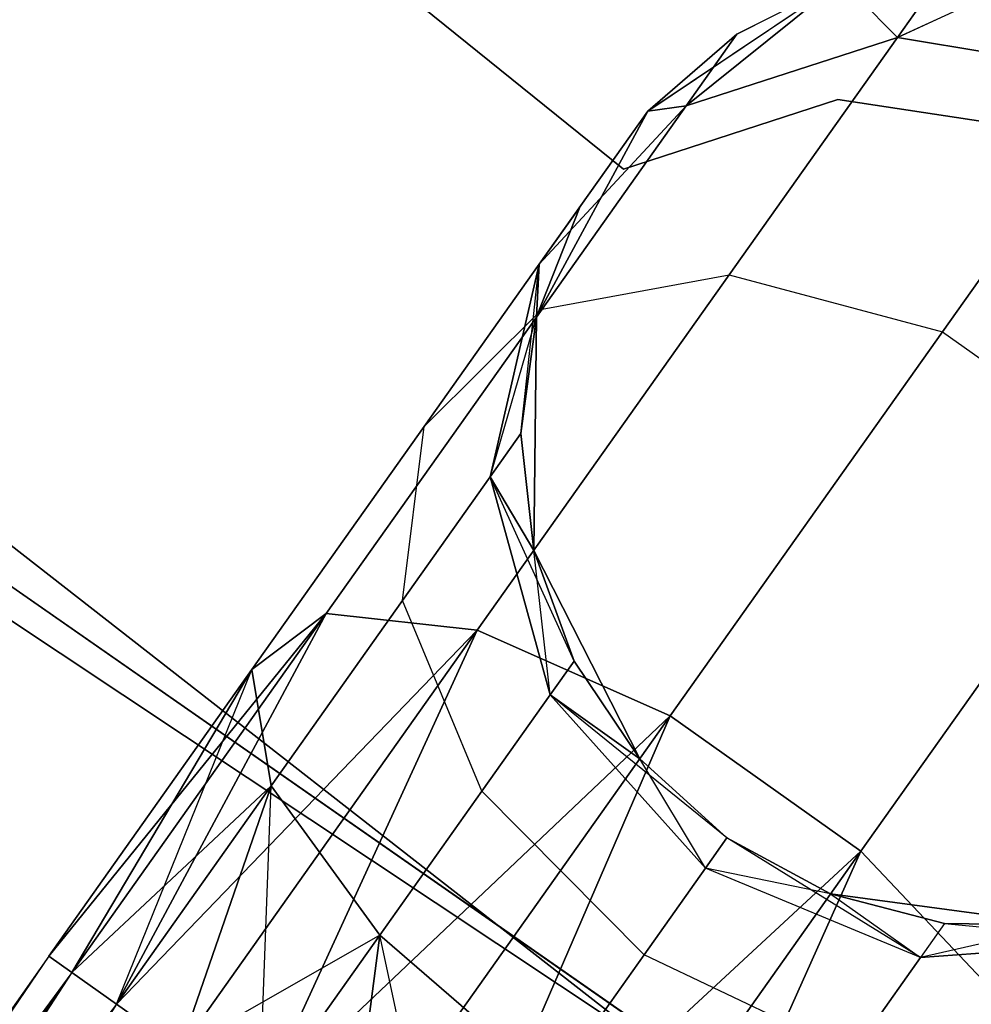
# Model space of a CAD drawing. Extents: x -91 to 91, y -91 to 262.
# Tile 28 of 256: x -36.97 to -35.02, y -50.49 to -48.47. Entities that reach past the tile are written whole.
import ezdxf

# ---------------------------------------------------------------- set-up
doc = ezdxf.new("R2010")
doc.units = 0
doc.header["$LTSCALE"] = 25.4
doc.layers.get('0').update_dxf_attribs({"linetype": 'CONTINUOUS'})

# ---------------------------------------------------------------- blocks, each defined once
blk = doc.blocks.new('ETE0_STL_1')
at = {"color": 0}
for p, q in [((-35.7327, -48.7786, 164.5076), (-40.1011, -45.2556, 164.5076)), ((-40.1011, -45.2556, 162.5076), (-35.7327, -48.7786, 162.5076)), ((-40.1011, -45.2556, 162.5076), (-35.7327, -48.7786, 162.5076)), ((-35.7327, -48.7786, 164.5076), (-40.1011, -45.2556, 164.5076)), ((-41.2237, -46.243, 327.5076), (-34.8351, -51.2281, 327.5076)), ((-34.8351, -51.2281, 328.5076), (-41.2237, -46.243, 328.5076)), ((-41.2237, -46.243, 327.5076), (-34.8351, -51.2281, 327.5076)), ((-34.8351, -51.2281, 328.5076), (-41.2237, -46.243, 328.5076)), ((-35.0509, -48.3384, 322.0076), (-35.1719, -48.5091, 320.9558)), ((-35.0509, -48.3384, 322.0076), (-35.1719, -48.5091, 320.9558)), ((-35.1719, -48.5091, 169.0594), (-35.0509, -48.3384, 168.0076)), ((-35.1719, -48.5091, 169.0594), (-35.0509, -48.3384, 168.0076)), ((-34.8099, -48.3414, 322.0076), (-35.1719, -48.5091, 320.9558)), ((-34.8099, -48.3414, 322.0076), (-35.1719, -48.5091, 320.9558)), ((-35.1719, -48.5091, 169.0594), (-34.8099, -48.3414, 168.0076)), ((-35.1719, -48.5091, 169.0594), (-34.8099, -48.3414, 168.0076)), ((-35.2857, -48.3932, 327.5076), (-35.6829, -48.6602, 327.5076)), ((-35.6829, -48.6602, 163.5076), (-35.2857, -48.3932, 163.5076)), ((-35.2857, -48.3932, 327.5076), (-35.6829, -48.6602, 327.5076)), ((-35.6829, -48.6602, 163.5076), (-35.2857, -48.3932, 163.5076)), ((-35.2857, -48.3932, 322.0076), (-35.6042, -48.6488, 321.1065)), ((-35.2857, -48.3932, 322.0076), (-35.6042, -48.6488, 321.1065)), ((-35.6042, -48.6488, 168.9087), (-35.2857, -48.3932, 168.0076)), ((-35.6042, -48.6488, 168.9087), (-35.2857, -48.3932, 168.0076)), ((-35.2857, -48.3932, 322.0076), (-35.5005, -48.5026, 322.0076)), ((-35.5005, -48.5026, 322.0076), (-35.2857, -48.3932, 327.5076)), ((-35.5005, -48.5026, 322.0076), (-35.2857, -48.3932, 327.5076)), ((-35.2857, -48.3932, 322.0076), (-35.5005, -48.5026, 322.0076)), ((-35.2857, -48.3932, 168.0076), (-35.5005, -48.5026, 168.0076)), ((-35.5005, -48.5026, 168.0076), (-35.2857, -48.3932, 163.5076)), ((-35.5005, -48.5026, 168.0076), (-35.2857, -48.3932, 163.5076)), ((-35.2857, -48.3932, 168.0076), (-35.5005, -48.5026, 168.0076)), ((-35.2857, -48.3932, 322.0076), (-35.1719, -48.5091, 320.9558)), ((-35.2857, -48.3932, 322.0076), (-35.1719, -48.5091, 320.9558)), ((-35.1719, -48.5091, 169.0594), (-35.2857, -48.3932, 168.0076)), ((-35.1719, -48.5091, 169.0594), (-35.2857, -48.3932, 168.0076)), ((-32.0407, -53.0791, 330.5076), (-38.6948, -48.4429, 330.5076)), ((-38.6948, -48.4429, 321.0076), (-32.0407, -53.0791, 321.0076)), ((-38.6948, -48.4429, 321.0076), (-32.0407, -53.0791, 321.0076)), ((-32.0407, -53.0791, 330.5076), (-38.6948, -48.4429, 330.5076)), ((-35.5005, -48.5026, 322.0076), (-35.6829, -48.6602, 327.5076)), ((-35.5005, -48.5026, 322.0076), (-35.6829, -48.6602, 322.0076)), ((-35.5005, -48.5026, 322.0076), (-35.6829, -48.6602, 327.5076)), ((-35.5005, -48.5026, 322.0076), (-35.6829, -48.6602, 322.0076)), ((-35.5005, -48.5026, 168.0076), (-35.6829, -48.6602, 168.0076)), ((-35.6829, -48.6602, 163.5076), (-35.5005, -48.5026, 168.0076)), ((-35.5005, -48.5026, 168.0076), (-35.6829, -48.6602, 168.0076)), ((-35.6829, -48.6602, 163.5076), (-35.5005, -48.5026, 168.0076)), ((-35.5005, -48.5026, 322.0076), (-35.6042, -48.6488, 321.1065)), ((-35.5005, -48.5026, 322.0076), (-35.6042, -48.6488, 321.1065)), ((-35.6042, -48.6488, 168.9087), (-35.5005, -48.5026, 168.0076)), ((-35.6042, -48.6488, 168.9087), (-35.5005, -48.5026, 168.0076)), ((-35.1719, -48.5091, 320.9558), (-35.6042, -48.6488, 321.1065)), ((-35.1719, -48.5091, 320.9558), (-35.6042, -48.6488, 321.1065)), ((-35.6042, -48.6488, 168.9087), (-35.1719, -48.5091, 169.0594)), ((-35.6042, -48.6488, 168.9087), (-35.1719, -48.5091, 169.0594)), ((-35.1719, -48.5091, 320.9558), (-35.5164, -48.9952, 320.0641)), ((-35.1719, -48.5091, 320.9558), (-35.5164, -48.9952, 320.0641)), ((-35.5164, -48.9952, 169.9511), (-35.1719, -48.5091, 169.0594)), ((-35.5164, -48.9952, 169.9511), (-35.1719, -48.5091, 169.0594)), ((-34.7073, -48.5865, 320.8707), (-35.1719, -48.5091, 320.9558)), ((-34.7073, -48.5865, 320.8707), (-35.1719, -48.5091, 320.9558)), ((-35.1719, -48.5091, 169.0594), (-34.7073, -48.5865, 169.1445)), ((-35.1719, -48.5091, 169.0594), (-34.7073, -48.5865, 169.1445)), ((-34.7073, -48.5865, 320.8707), (-35.0797, -49.1119, 319.9068)), ((-34.7073, -48.5865, 320.8707), (-35.0797, -49.1119, 319.9068)), ((-35.0797, -49.1119, 170.1084), (-34.7073, -48.5865, 169.1445)), ((-35.0797, -49.1119, 170.1084), (-34.7073, -48.5865, 169.1445)), ((-35.6042, -48.6488, 321.1065), (-35.905, -48.9736, 321.2884)), ((-35.6042, -48.6488, 321.1065), (-35.905, -48.9736, 321.2884)), ((-35.905, -48.9736, 168.7269), (-35.6042, -48.6488, 168.9087)), ((-35.905, -48.9736, 168.7269), (-35.6042, -48.6488, 168.9087)), ((-35.6042, -48.6488, 321.1065), (-35.8993, -49.0652, 320.3427)), ((-35.6042, -48.6488, 321.1065), (-35.8993, -49.0652, 320.3427)), ((-35.8993, -49.0652, 169.6726), (-35.6042, -48.6488, 168.9087)), ((-35.8993, -49.0652, 169.6726), (-35.6042, -48.6488, 168.9087)), ((-35.2939, -48.636, 164.5076), (-35.7327, -48.7786, 164.5076)), ((-35.7327, -48.7786, 162.5076), (-35.2939, -48.636, 162.5076)), ((-35.7327, -48.7786, 162.5076), (-35.2939, -48.636, 162.5076)), ((-35.2939, -48.636, 164.5076), (-35.7327, -48.7786, 164.5076)), ((-35.6829, -48.6602, 322.0076), (-35.6042, -48.6488, 321.1065)), ((-35.6829, -48.6602, 322.0076), (-35.6042, -48.6488, 321.1065)), ((-35.6042, -48.6488, 168.9087), (-35.6829, -48.6602, 168.0076)), ((-35.6042, -48.6488, 168.9087), (-35.6829, -48.6602, 168.0076)), ((-34.8378, -48.7056, 164.5076), (-35.2939, -48.636, 164.5076)), ((-35.2939, -48.636, 164.5076), (-35.2939, -48.636, 162.5076)), ((-35.2939, -48.636, 162.5076), (-34.8378, -48.7056, 162.5076)), ((-35.2939, -48.636, 164.5076), (-35.2939, -48.636, 162.5076)), ((-35.2939, -48.636, 162.5076), (-34.8378, -48.7056, 162.5076)), ((-34.8378, -48.7056, 164.5076), (-35.2939, -48.636, 164.5076)), ((-35.6829, -48.6602, 327.5076), (-35.9106, -49.0812, 327.5076)), ((-35.9106, -49.0812, 163.5076), (-35.6829, -48.6602, 163.5076)), ((-35.6829, -48.6602, 327.5076), (-35.9106, -49.0812, 327.5076)), ((-35.9106, -49.0812, 163.5076), (-35.6829, -48.6602, 163.5076)), ((-35.6829, -48.6602, 322.0076), (-35.905, -48.9736, 321.2884)), ((-35.6829, -48.6602, 322.0076), (-35.905, -48.9736, 321.2884)), ((-35.905, -48.9736, 168.7269), (-35.6829, -48.6602, 168.0076)), ((-35.905, -48.9736, 168.7269), (-35.6829, -48.6602, 168.0076)), ((-35.8223, -48.8569, 322.0076), (-35.6829, -48.6602, 327.5076)), ((-35.8223, -48.8569, 322.0076), (-35.6829, -48.6602, 327.5076)), ((-35.8223, -48.8569, 168.0076), (-35.6829, -48.6602, 163.5076)), ((-35.8223, -48.8569, 168.0076), (-35.6829, -48.6602, 163.5076)), ((-35.6829, -48.6602, 322.0076), (-35.6829, -48.6602, 327.5076)), ((-35.6829, -48.6602, 322.0076), (-35.6829, -48.6602, 327.5076)), ((-35.6829, -48.6602, 168.0076), (-35.6829, -48.6602, 163.5076)), ((-35.6829, -48.6602, 168.0076), (-35.6829, -48.6602, 163.5076)), ((-35.7327, -48.7786, 164.5076), (-35.7327, -48.7786, 162.5076)), ((-35.7327, -48.7786, 164.5076), (-35.7327, -48.7786, 162.5076)), ((-35.8223, -48.8569, 322.0076), (-35.9106, -49.0812, 327.5076)), ((-35.8223, -48.8569, 322.0076), (-35.9106, -49.0812, 322.0076)), ((-35.8223, -48.8569, 322.0076), (-35.9106, -49.0812, 327.5076)), ((-35.8223, -48.8569, 322.0076), (-35.9106, -49.0812, 322.0076)), ((-35.8223, -48.8569, 168.0076), (-35.9106, -49.0812, 168.0076)), ((-35.9106, -49.0812, 163.5076), (-35.8223, -48.8569, 168.0076)), ((-35.8223, -48.8569, 168.0076), (-35.9106, -49.0812, 168.0076)), ((-35.9106, -49.0812, 163.5076), (-35.8223, -48.8569, 168.0076)), ((-35.8223, -48.8569, 322.0076), (-35.905, -48.9736, 321.2884)), ((-35.8223, -48.8569, 322.0076), (-35.905, -48.9736, 321.2884)), ((-35.905, -48.9736, 168.7269), (-35.8223, -48.8569, 168.0076)), ((-35.905, -48.9736, 168.7269), (-35.8223, -48.8569, 168.0076)), ((-35.905, -48.9736, 321.2884), (-36.1406, -49.306, 320.6786)), ((-35.905, -48.9736, 321.2884), (-36.1406, -49.306, 320.6786)), ((-36.1406, -49.306, 169.3366), (-35.905, -48.9736, 168.7269)), ((-36.1406, -49.306, 169.3366), (-35.905, -48.9736, 168.7269)), ((-35.905, -48.9736, 321.2884), (-36.0056, -49.4091, 321.4596)), ((-35.905, -48.9736, 321.2884), (-36.0056, -49.4091, 321.4596)), ((-36.0056, -49.4091, 168.5556), (-35.905, -48.9736, 168.7269)), ((-36.0056, -49.4091, 168.5556), (-35.905, -48.9736, 168.7269)), ((-35.9426, -49.3201, 322.0076), (-35.905, -48.9736, 321.2884)), ((-35.9426, -49.3201, 322.0076), (-35.905, -48.9736, 321.2884)), ((-35.9106, -49.0812, 322.0076), (-35.905, -48.9736, 321.2884)), ((-35.9106, -49.0812, 322.0076), (-35.905, -48.9736, 321.2884)), ((-35.905, -48.9736, 168.7269), (-35.9106, -49.0812, 168.0076)), ((-35.905, -48.9736, 168.7269), (-35.9106, -49.0812, 168.0076)), ((-35.5164, -48.9952, 320.0641), (-36.032, -49.7227, 319.4683)), ((-35.5164, -48.9952, 320.0641), (-36.032, -49.7227, 319.4683)), ((-36.032, -49.7227, 170.5469), (-35.5164, -48.9952, 169.9511)), ((-36.032, -49.7227, 170.5469), (-35.5164, -48.9952, 169.9511)), ((-35.8993, -49.0652, 320.3427), (-35.5164, -48.9952, 320.0641)), ((-35.8993, -49.0652, 320.3427), (-35.5164, -48.9952, 320.0641)), ((-35.8993, -49.0652, 169.6726), (-35.5164, -48.9952, 169.9511)), ((-35.8993, -49.0652, 169.6726), (-35.5164, -48.9952, 169.9511)), ((-35.5164, -48.9952, 320.0641), (-35.0797, -49.1119, 319.9068)), ((-35.5164, -48.9952, 320.0641), (-35.0797, -49.1119, 319.9068)), ((-35.5164, -48.9952, 169.9511), (-35.0797, -49.1119, 170.1084)), ((-35.5164, -48.9952, 169.9511), (-35.0797, -49.1119, 170.1084)), ((-35.8993, -49.0652, 320.3427), (-36.341, -49.6885, 319.8322)), ((-35.8993, -49.0652, 320.3427), (-36.341, -49.6885, 319.8322)), ((-36.341, -49.6885, 170.183), (-35.8993, -49.0652, 169.6726)), ((-36.341, -49.6885, 170.183), (-35.8993, -49.0652, 169.6726)), ((-36.1406, -49.306, 320.6786), (-35.8993, -49.0652, 320.3427)), ((-36.1406, -49.306, 320.6786), (-35.8993, -49.0652, 320.3427)), ((-36.1406, -49.306, 169.3366), (-35.8993, -49.0652, 169.6726)), ((-36.1406, -49.306, 169.3366), (-35.8993, -49.0652, 169.6726)), ((-36.0056, -49.4091, 168.5556), (-35.9106, -49.0812, 168.0076)), ((-36.0056, -49.4091, 168.5556), (-35.9106, -49.0812, 168.0076)), ((-35.9106, -49.0812, 322.0076), (-35.9426, -49.3201, 322.0076)), ((-35.9426, -49.3201, 322.0076), (-35.9106, -49.0812, 327.5076)), ((-35.9426, -49.3201, 322.0076), (-35.9106, -49.0812, 327.5076)), ((-35.9106, -49.0812, 322.0076), (-35.9426, -49.3201, 322.0076)), ((-35.9106, -49.0812, 168.0076), (-35.9426, -49.3201, 168.0076)), ((-35.9426, -49.3201, 168.0076), (-35.9106, -49.0812, 163.5076)), ((-35.9426, -49.3201, 168.0076), (-35.9106, -49.0812, 163.5076)), ((-35.9106, -49.0812, 168.0076), (-35.9426, -49.3201, 168.0076)), ((-35.9106, -49.0812, 327.5076), (-35.9165, -49.5598, 327.5076)), ((-35.9165, -49.5598, 163.5076), (-35.9106, -49.0812, 163.5076)), ((-35.9106, -49.0812, 327.5076), (-35.9165, -49.5598, 327.5076)), ((-35.9165, -49.5598, 163.5076), (-35.9106, -49.0812, 163.5076)), ((-35.9106, -49.0812, 322.0076), (-35.9106, -49.0812, 327.5076)), ((-35.9106, -49.0812, 322.0076), (-35.9106, -49.0812, 327.5076)), ((-35.9106, -49.0812, 168.0076), (-35.9106, -49.0812, 163.5076)), ((-35.9106, -49.0812, 168.0076), (-35.9106, -49.0812, 163.5076)), ((-35.0797, -49.1119, 319.9068), (-35.637, -49.8983, 319.2628)), ((-35.0797, -49.1119, 319.9068), (-35.637, -49.8983, 319.2628)), ((-35.637, -49.8983, 170.7524), (-35.0797, -49.1119, 170.1084)), ((-35.637, -49.8983, 170.7524), (-35.0797, -49.1119, 170.1084)), ((-35.0797, -49.1119, 319.9068), (-34.6892, -49.3887, 319.9068)), ((-35.0797, -49.1119, 319.9068), (-34.6892, -49.3887, 319.9068)), ((-35.0797, -49.1119, 170.1084), (-34.6892, -49.3887, 170.1084)), ((-35.0797, -49.1119, 170.1084), (-34.6892, -49.3887, 170.1084)), ((-37.6225, -49.2803, 159.5), (-30.8683, -53.7694, 159.5)), ((-30.8683, -53.7694, 169), (-37.6225, -49.2803, 169)), ((-30.8683, -53.7694, 169), (-37.6225, -49.2803, 169)), ((-37.6225, -49.2803, 159.5), (-30.8683, -53.7694, 159.5)), ((-36.1406, -49.306, 320.6786), (-36.4932, -49.8035, 320.2712)), ((-36.1406, -49.306, 320.6786), (-36.4932, -49.8035, 320.2712)), ((-36.4932, -49.8035, 169.744), (-36.1406, -49.306, 169.3366)), ((-36.4932, -49.8035, 169.744), (-36.1406, -49.306, 169.3366)), ((-36.1851, -49.6623, 320.9951), (-36.1406, -49.306, 320.6786)), ((-36.1851, -49.6623, 320.9951), (-36.1406, -49.306, 320.6786)), ((-36.1851, -49.6623, 169.0201), (-36.1406, -49.306, 169.3366)), ((-36.1851, -49.6623, 169.0201), (-36.1406, -49.306, 169.3366)), ((-35.9426, -49.3201, 322.0076), (-36.0056, -49.4091, 321.4596)), ((-35.9426, -49.3201, 322.0076), (-36.0056, -49.4091, 321.4596)), ((-36.0056, -49.4091, 168.5556), (-35.9426, -49.3201, 168.0076)), ((-36.0056, -49.4091, 168.5556), (-35.9426, -49.3201, 168.0076)), ((-35.9426, -49.3201, 322.0076), (-35.9165, -49.5598, 327.5076)), ((-35.9426, -49.3201, 322.0076), (-35.9165, -49.5598, 322.0076)), ((-35.9426, -49.3201, 322.0076), (-35.9165, -49.5598, 327.5076)), ((-35.9426, -49.3201, 322.0076), (-35.9165, -49.5598, 322.0076)), ((-35.9426, -49.3201, 168.0076), (-35.9165, -49.5598, 168.0076)), ((-35.9165, -49.5598, 163.5076), (-35.9426, -49.3201, 168.0076)), ((-35.9426, -49.3201, 168.0076), (-35.9165, -49.5598, 168.0076)), ((-35.9165, -49.5598, 163.5076), (-35.9426, -49.3201, 168.0076)), ((-34.6892, -49.3887, 319.9068), (-35.2465, -50.1751, 319.2628)), ((-34.6892, -49.3887, 319.9068), (-35.2465, -50.1751, 319.2628)), ((-35.2465, -50.1751, 170.7524), (-34.6892, -49.3887, 170.1084)), ((-35.2465, -50.1751, 170.7524), (-34.6892, -49.3887, 170.1084)), ((-36.0056, -49.4091, 321.4596), (-36.1851, -49.6623, 320.9951)), ((-36.0056, -49.4091, 321.4596), (-36.1851, -49.6623, 320.9951)), ((-36.1851, -49.6623, 169.0201), (-36.0056, -49.4091, 168.5556)), ((-36.1851, -49.6623, 169.0201), (-36.0056, -49.4091, 168.5556)), ((-35.8338, -49.7862, 322.0076), (-36.0056, -49.4091, 321.4596)), ((-36.0056, -49.4091, 321.4596), (-35.8829, -49.8555, 321.5811)), ((-35.9165, -49.5598, 322.0076), (-36.0056, -49.4091, 321.4596)), ((-35.8338, -49.7862, 322.0076), (-36.0056, -49.4091, 321.4596)), ((-35.9165, -49.5598, 322.0076), (-36.0056, -49.4091, 321.4596)), ((-36.0056, -49.4091, 321.4596), (-35.8829, -49.8555, 321.5811)), ((-35.8829, -49.8555, 168.4341), (-36.0056, -49.4091, 168.5556)), ((-36.0056, -49.4091, 168.5556), (-35.9165, -49.5598, 168.0076)), ((-36.0056, -49.4091, 168.5556), (-35.9165, -49.5598, 168.0076)), ((-35.8829, -49.8555, 168.4341), (-36.0056, -49.4091, 168.5556)), ((-35.9165, -49.5598, 327.5076), (-35.6994, -49.9863, 327.5076)), ((-35.6994, -49.9863, 163.5076), (-35.9165, -49.5598, 163.5076)), ((-35.9165, -49.5598, 322.0076), (-35.9165, -49.5598, 327.5076)), ((-35.9165, -49.5598, 322.0076), (-35.9165, -49.5598, 327.5076)), ((-35.9165, -49.5598, 322.0076), (-35.8338, -49.7862, 322.0076)), ((-35.8338, -49.7862, 322.0076), (-35.9165, -49.5598, 327.5076)), ((-35.8338, -49.7862, 322.0076), (-35.9165, -49.5598, 327.5076)), ((-35.9165, -49.5598, 327.5076), (-35.6994, -49.9863, 327.5076)), ((-35.9165, -49.5598, 322.0076), (-35.8338, -49.7862, 322.0076)), ((-35.8829, -49.8555, 168.4341), (-35.9165, -49.5598, 168.0076)), ((-35.9165, -49.5598, 168.0076), (-35.8338, -49.7862, 168.0076)), ((-35.8829, -49.8555, 168.4341), (-35.9165, -49.5598, 168.0076)), ((-35.8338, -49.7862, 168.0076), (-35.9165, -49.5598, 163.5076)), ((-35.6994, -49.9863, 163.5076), (-35.9165, -49.5598, 163.5076)), ((-35.8338, -49.7862, 168.0076), (-35.9165, -49.5598, 163.5076)), ((-35.9165, -49.5598, 168.0076), (-35.8338, -49.7862, 168.0076)), ((-35.9165, -49.5598, 168.0076), (-35.9165, -49.5598, 163.5076)), ((-35.9165, -49.5598, 168.0076), (-35.9165, -49.5598, 163.5076)), ((-36.1851, -49.6623, 320.9951), (-36.4537, -50.0414, 320.6847)), ((-36.1851, -49.6623, 320.9951), (-36.4537, -50.0414, 320.6847)), ((-36.4537, -50.0414, 169.3306), (-36.1851, -49.6623, 169.0201)), ((-36.4537, -50.0414, 169.3306), (-36.1851, -49.6623, 169.0201)), ((-36.0226, -50.0526, 321.2195), (-36.1851, -49.6623, 320.9951)), ((-36.0226, -50.0526, 321.2195), (-36.1851, -49.6623, 320.9951)), ((-36.0226, -50.0526, 168.7957), (-36.1851, -49.6623, 169.0201)), ((-36.0226, -50.0526, 168.7957), (-36.1851, -49.6623, 169.0201)), ((-36.341, -49.6885, 319.8322), (-36.9091, -50.3903, 319.8871)), ((-36.341, -49.6885, 319.8322), (-36.9091, -50.3903, 319.8871)), ((-36.9091, -50.3903, 170.1281), (-36.341, -49.6885, 170.183)), ((-36.9091, -50.3903, 170.1281), (-36.341, -49.6885, 170.183)), ((-36.341, -49.6885, 319.8322), (-36.862, -50.4237, 319.653)), ((-36.341, -49.6885, 319.8322), (-36.862, -50.4237, 319.653)), ((-36.862, -50.4237, 170.3622), (-36.341, -49.6885, 170.183)), ((-36.862, -50.4237, 170.3622), (-36.341, -49.6885, 170.183)), ((-36.341, -49.6885, 319.8322), (-36.7706, -50.4884, 319.4395)), ((-36.341, -49.6885, 319.8322), (-36.7706, -50.4884, 319.4395)), ((-36.7706, -50.4884, 170.5757), (-36.341, -49.6885, 170.183)), ((-36.7706, -50.4884, 170.5757), (-36.341, -49.6885, 170.183)), ((-36.4932, -49.8035, 320.2712), (-36.341, -49.6885, 319.8322)), ((-36.4932, -49.8035, 320.2712), (-36.341, -49.6885, 319.8322)), ((-36.341, -49.6885, 170.183), (-36.4932, -49.8035, 169.744)), ((-36.341, -49.6885, 170.183), (-36.4932, -49.8035, 169.744)), ((-36.341, -49.6885, 319.8322), (-36.032, -49.7227, 319.4683)), ((-36.341, -49.6885, 319.8322), (-36.032, -49.7227, 319.4683)), ((-36.032, -49.7227, 170.5469), (-36.341, -49.6885, 170.183)), ((-36.032, -49.7227, 170.5469), (-36.341, -49.6885, 170.183)), ((-36.032, -49.7227, 319.4683), (-36.7706, -50.4884, 319.4395)), ((-36.032, -49.7227, 319.4683), (-36.7706, -50.4884, 319.4395)), ((-36.7706, -50.4884, 170.5757), (-36.032, -49.7227, 170.5469)), ((-36.7706, -50.4884, 170.5757), (-36.032, -49.7227, 170.5469)), ((-36.032, -49.7227, 319.4683), (-36.6402, -50.5809, 319.2591)), ((-36.032, -49.7227, 319.4683), (-36.6402, -50.5809, 319.2591)), ((-36.6402, -50.5809, 170.7561), (-36.032, -49.7227, 170.5469)), ((-36.6402, -50.5809, 170.7561), (-36.032, -49.7227, 170.5469)), ((-36.032, -49.7227, 319.4683), (-36.4783, -50.6956, 319.1222)), ((-36.032, -49.7227, 319.4683), (-36.4783, -50.6956, 319.1222)), ((-36.4783, -50.6956, 170.8931), (-36.032, -49.7227, 170.5469)), ((-36.4783, -50.6956, 170.8931), (-36.032, -49.7227, 170.5469)), ((-36.032, -49.7227, 319.4683), (-35.637, -49.8983, 319.2628)), ((-36.032, -49.7227, 319.4683), (-35.637, -49.8983, 319.2628)), ((-35.637, -49.8983, 170.7524), (-36.032, -49.7227, 170.5469)), ((-35.637, -49.8983, 170.7524), (-36.032, -49.7227, 170.5469)), ((-35.8338, -49.7862, 322.0076), (-35.8829, -49.8555, 321.5811)), ((-35.8338, -49.7862, 322.0076), (-35.8829, -49.8555, 321.5811)), ((-35.8829, -49.8555, 168.4341), (-35.8338, -49.7862, 168.0076)), ((-35.8829, -49.8555, 168.4341), (-35.8338, -49.7862, 168.0076)), ((-35.8338, -49.7862, 322.0076), (-35.6994, -49.9863, 327.5076)), ((-35.8338, -49.7862, 322.0076), (-35.6994, -49.9863, 327.5076)), ((-35.8338, -49.7862, 322.0076), (-35.6994, -49.9863, 322.0076)), ((-35.8338, -49.7862, 322.0076), (-35.6994, -49.9863, 322.0076)), ((-35.8338, -49.7862, 168.0076), (-35.6994, -49.9863, 168.0076)), ((-35.6994, -49.9863, 163.5076), (-35.8338, -49.7862, 168.0076)), ((-35.8338, -49.7862, 168.0076), (-35.6994, -49.9863, 168.0076)), ((-35.6994, -49.9863, 163.5076), (-35.8338, -49.7862, 168.0076)), ((-36.4932, -49.8035, 320.2712), (-36.9091, -50.3903, 320.1281)), ((-36.4932, -49.8035, 320.2712), (-36.9091, -50.3903, 319.8871)), ((-36.4932, -49.8035, 320.2712), (-36.9091, -50.3903, 320.1281)), ((-36.4932, -49.8035, 320.2712), (-36.9091, -50.3903, 319.8871)), ((-36.9091, -50.3903, 170.1281), (-36.4932, -49.8035, 169.744)), ((-36.9091, -50.3903, 169.8871), (-36.4932, -49.8035, 169.744)), ((-36.9091, -50.3903, 169.8871), (-36.4932, -49.8035, 169.744)), ((-36.9091, -50.3903, 170.1281), (-36.4932, -49.8035, 169.744)), ((-36.4932, -49.8035, 320.2712), (-36.862, -50.4237, 320.3622)), ((-36.4932, -49.8035, 320.2712), (-36.862, -50.4237, 320.3622)), ((-36.862, -50.4237, 169.653), (-36.4932, -49.8035, 169.744)), ((-36.862, -50.4237, 169.653), (-36.4932, -49.8035, 169.744)), ((-36.7706, -50.4884, 169.4395), (-36.4932, -49.8035, 169.744)), ((-36.7706, -50.4884, 169.4395), (-36.4932, -49.8035, 169.744)), ((-36.4537, -50.0414, 320.6847), (-36.4932, -49.8035, 320.2712)), ((-36.4537, -50.0414, 320.6847), (-36.4932, -49.8035, 320.2712)), ((-36.4932, -49.8035, 169.744), (-36.4537, -50.0414, 169.3306)), ((-36.4932, -49.8035, 169.744), (-36.4537, -50.0414, 169.3306)), ((-35.8829, -49.8555, 321.5811), (-36.0226, -50.0526, 321.2195)), ((-35.8829, -49.8555, 321.5811), (-36.0226, -50.0526, 321.2195)), ((-36.0226, -50.0526, 168.7957), (-35.8829, -49.8555, 168.4341)), ((-36.0226, -50.0526, 168.7957), (-35.8829, -49.8555, 168.4341)), ((-35.8829, -49.8555, 321.5811), (-35.5649, -50.2105, 321.6249)), ((-35.5209, -50.1484, 322.0076), (-35.8829, -49.8555, 321.5811)), ((-35.6994, -49.9863, 322.0076), (-35.8829, -49.8555, 321.5811)), ((-35.5209, -50.1484, 322.0076), (-35.8829, -49.8555, 321.5811)), ((-35.6994, -49.9863, 322.0076), (-35.8829, -49.8555, 321.5811)), ((-35.8829, -49.8555, 321.5811), (-35.5649, -50.2105, 321.6249)), ((-35.5649, -50.2105, 168.3903), (-35.8829, -49.8555, 168.4341)), ((-35.8829, -49.8555, 168.4341), (-35.6994, -49.9863, 168.0076)), ((-35.8829, -49.8555, 168.4341), (-35.6994, -49.9863, 168.0076)), ((-35.5649, -50.2105, 168.3903), (-35.8829, -49.8555, 168.4341)), ((-35.637, -49.8983, 319.2628), (-36.4783, -50.6956, 319.1222)), ((-35.637, -49.8983, 319.2628), (-36.4783, -50.6956, 319.1222)), ((-36.4783, -50.6956, 170.8931), (-35.637, -49.8983, 170.7524)), ((-36.4783, -50.6956, 170.8931), (-35.637, -49.8983, 170.7524)), ((-35.637, -49.8983, 319.2628), (-36.2944, -50.8259, 319.0367)), ((-35.637, -49.8983, 319.2628), (-36.2944, -50.8259, 319.0367)), ((-36.2944, -50.8259, 170.9785), (-35.637, -49.8983, 170.7524)), ((-36.2944, -50.8259, 170.9785), (-35.637, -49.8983, 170.7524)), ((-35.637, -49.8983, 319.2628), (-36.0991, -50.9643, 319.0076)), ((-35.637, -49.8983, 319.2628), (-36.0991, -50.9643, 319.0076)), ((-36.0991, -50.9643, 171.0076), (-35.637, -49.8983, 170.7524)), ((-36.0991, -50.9643, 171.0076), (-35.637, -49.8983, 170.7524)), ((-35.637, -49.8983, 319.2628), (-35.2465, -50.1751, 319.2628)), ((-35.637, -49.8983, 319.2628), (-35.2465, -50.1751, 319.2628)), ((-35.2465, -50.1751, 170.7524), (-35.637, -49.8983, 170.7524)), ((-35.2465, -50.1751, 170.7524), (-35.637, -49.8983, 170.7524)), ((-35.6994, -49.9863, 327.5076), (-35.5209, -50.1484, 327.5076)), ((-35.5209, -50.1484, 163.5076), (-35.6994, -49.9863, 163.5076)), ((-35.6994, -49.9863, 322.0076), (-35.6994, -49.9863, 327.5076)), ((-35.6994, -49.9863, 322.0076), (-35.6994, -49.9863, 327.5076)), ((-35.6994, -49.9863, 322.0076), (-35.5209, -50.1484, 322.0076)), ((-35.6994, -49.9863, 327.5076), (-35.5209, -50.1484, 327.5076)), ((-35.6994, -49.9863, 322.0076), (-35.5209, -50.1484, 322.0076)), ((-35.5649, -50.2105, 168.3903), (-35.6994, -49.9863, 168.0076)), ((-35.6994, -49.9863, 168.0076), (-35.5209, -50.1484, 168.0076)), ((-35.5649, -50.2105, 168.3903), (-35.6994, -49.9863, 168.0076)), ((-35.6994, -49.9863, 168.0076), (-35.5209, -50.1484, 168.0076)), ((-35.6994, -49.9863, 168.0076), (-35.6994, -49.9863, 163.5076)), ((-35.5209, -50.1484, 163.5076), (-35.6994, -49.9863, 163.5076)), ((-35.6994, -49.9863, 168.0076), (-35.6994, -49.9863, 163.5076)), ((-36.4537, -50.0414, 320.6847), (-36.862, -50.4237, 320.3622)), ((-36.4537, -50.0414, 320.6847), (-36.862, -50.4237, 320.3622)), ((-36.4537, -50.0414, 320.6847), (-36.7706, -50.4884, 320.5757)), ((-36.4537, -50.0414, 320.6847), (-36.7706, -50.4884, 320.5757)), ((-36.7706, -50.4884, 169.4395), (-36.4537, -50.0414, 169.3306)), ((-36.7706, -50.4884, 169.4395), (-36.4537, -50.0414, 169.3306)), ((-36.4537, -50.0414, 320.6847), (-36.6402, -50.5809, 320.7561)), ((-36.4537, -50.0414, 320.6847), (-36.6402, -50.5809, 320.7561)), ((-36.6402, -50.5809, 169.2591), (-36.4537, -50.0414, 169.3306)), ((-36.6402, -50.5809, 169.2591), (-36.4537, -50.0414, 169.3306)), ((-36.4783, -50.6956, 169.1222), (-36.4537, -50.0414, 169.3306)), ((-36.4783, -50.6956, 169.1222), (-36.4537, -50.0414, 169.3306)), ((-36.2317, -50.3476, 320.9779), (-36.4537, -50.0414, 320.6847)), ((-36.2317, -50.3476, 320.9779), (-36.4537, -50.0414, 320.6847)), ((-36.4537, -50.0414, 169.3306), (-36.2317, -50.3476, 169.0373)), ((-36.4537, -50.0414, 169.3306), (-36.2317, -50.3476, 169.0373)), ((-36.0226, -50.0526, 321.2195), (-36.2317, -50.3476, 320.9779)), ((-36.0226, -50.0526, 321.2195), (-36.2317, -50.3476, 320.9779)), ((-36.2317, -50.3476, 169.0373), (-36.0226, -50.0526, 168.7957)), ((-36.2317, -50.3476, 169.0373), (-36.0226, -50.0526, 168.7957)), ((-35.6903, -50.3874, 321.3005), (-36.0226, -50.0526, 321.2195)), ((-35.6903, -50.3874, 321.3005), (-36.0226, -50.0526, 321.2195)), ((-35.6903, -50.3874, 168.7147), (-36.0226, -50.0526, 168.7957)), ((-35.6903, -50.3874, 168.7147), (-36.0226, -50.0526, 168.7957)), ((-35.5649, -50.2105, 321.6249), (-35.5209, -50.1484, 322.0076)), ((-35.5649, -50.2105, 321.6249), (-35.5209, -50.1484, 322.0076)), ((-35.5209, -50.1484, 168.0076), (-35.5649, -50.2105, 168.3903)), ((-35.5209, -50.1484, 168.0076), (-35.5649, -50.2105, 168.3903)), ((-35.5209, -50.1484, 327.5076), (-35.3088, -50.2631, 327.5076)), ((-35.3088, -50.2631, 163.5076), (-35.5209, -50.1484, 163.5076)), ((-35.5209, -50.1484, 322.0076), (-35.5209, -50.1484, 327.5076)), ((-35.5209, -50.1484, 322.0076), (-35.5209, -50.1484, 327.5076)), ((-35.5209, -50.1484, 322.0076), (-35.3088, -50.2631, 322.0076)), ((-35.5209, -50.1484, 327.5076), (-35.3088, -50.2631, 327.5076)), ((-35.5209, -50.1484, 322.0076), (-35.3088, -50.2631, 322.0076)), ((-35.5209, -50.1484, 168.0076), (-35.3088, -50.2631, 168.0076)), ((-35.1246, -50.3929, 168.4341), (-35.5209, -50.1484, 168.0076)), ((-35.1246, -50.3929, 168.4341), (-35.5209, -50.1484, 168.0076)), ((-35.5209, -50.1484, 168.0076), (-35.3088, -50.2631, 168.0076)), ((-35.5209, -50.1484, 168.0076), (-35.5209, -50.1484, 163.5076)), ((-35.3088, -50.2631, 163.5076), (-35.5209, -50.1484, 163.5076)), ((-35.5209, -50.1484, 168.0076), (-35.5209, -50.1484, 163.5076)), ((-35.2465, -50.1751, 319.2628), (-36.0991, -50.9643, 319.0076)), ((-35.2465, -50.1751, 319.2628), (-36.0991, -50.9643, 319.0076)), ((-36.0991, -50.9643, 171.0076), (-35.2465, -50.1751, 170.7524)), ((-36.0991, -50.9643, 171.0076), (-35.2465, -50.1751, 170.7524)), ((-35.2465, -50.1751, 319.2628), (-35.9039, -51.1027, 319.0367)), ((-35.2465, -50.1751, 319.2628), (-35.9039, -51.1027, 319.0367)), ((-35.9039, -51.1027, 170.9785), (-35.2465, -50.1751, 170.7524)), ((-35.9039, -51.1027, 170.9785), (-35.2465, -50.1751, 170.7524)), ((-35.2465, -50.1751, 319.2628), (-35.72, -51.233, 319.1222)), ((-35.2465, -50.1751, 319.2628), (-35.72, -51.233, 319.1222)), ((-35.72, -51.233, 170.8931), (-35.2465, -50.1751, 170.7524)), ((-35.72, -51.233, 170.8931), (-35.2465, -50.1751, 170.7524)), ((-35.2465, -50.1751, 319.2628), (-34.9499, -50.4896, 319.4683)), ((-35.2465, -50.1751, 319.2628), (-34.9499, -50.4896, 319.4683)), ((-34.9499, -50.4896, 170.5469), (-35.2465, -50.1751, 170.7524)), ((-34.9499, -50.4896, 170.5469), (-35.2465, -50.1751, 170.7524)), ((-35.6903, -50.3874, 321.3005), (-35.5649, -50.2105, 321.6249)), ((-35.6903, -50.3874, 321.3005), (-35.5649, -50.2105, 321.6249)), ((-35.5649, -50.2105, 168.3903), (-35.6903, -50.3874, 168.7147)), ((-35.5649, -50.2105, 168.3903), (-35.6903, -50.3874, 168.7147)), ((-35.1246, -50.3929, 321.5811), (-35.5649, -50.2105, 321.6249)), ((-35.1246, -50.3929, 321.5811), (-35.5649, -50.2105, 321.6249)), ((-35.3088, -50.2631, 322.0076), (-35.5649, -50.2105, 321.6249)), ((-35.3088, -50.2631, 322.0076), (-35.5649, -50.2105, 321.6249)), ((-35.1246, -50.3929, 168.4341), (-35.5649, -50.2105, 168.3903)), ((-35.1246, -50.3929, 168.4341), (-35.5649, -50.2105, 168.3903)), ((-35.3088, -50.2631, 327.5076), (-34.8345, -50.3267, 327.5076)), ((-34.8345, -50.3267, 163.5076), (-35.3088, -50.2631, 163.5076)), ((-35.3088, -50.2631, 322.0076), (-35.3088, -50.2631, 327.5076)), ((-35.3088, -50.2631, 322.0076), (-35.3088, -50.2631, 327.5076)), ((-35.3088, -50.2631, 322.0076), (-35.0755, -50.3237, 322.0076)), ((-35.0755, -50.3237, 322.0076), (-35.3088, -50.2631, 327.5076)), ((-35.0755, -50.3237, 322.0076), (-35.3088, -50.2631, 327.5076)), ((-35.3088, -50.2631, 327.5076), (-34.8345, -50.3267, 327.5076)), ((-35.3088, -50.2631, 322.0076), (-35.0755, -50.3237, 322.0076)), ((-35.3088, -50.2631, 322.0076), (-35.1246, -50.3929, 321.5811)), ((-35.3088, -50.2631, 322.0076), (-35.1246, -50.3929, 321.5811)), ((-35.3088, -50.2631, 168.0076), (-35.1246, -50.3929, 168.4341)), ((-35.3088, -50.2631, 168.0076), (-35.1246, -50.3929, 168.4341)), ((-35.3088, -50.2631, 168.0076), (-35.0755, -50.3237, 168.0076)), ((-35.0755, -50.3237, 168.0076), (-35.3088, -50.2631, 163.5076)), ((-34.8345, -50.3267, 163.5076), (-35.3088, -50.2631, 163.5076)), ((-35.0755, -50.3237, 168.0076), (-35.3088, -50.2631, 163.5076)), ((-35.3088, -50.2631, 168.0076), (-35.0755, -50.3237, 168.0076)), ((-35.3088, -50.2631, 168.0076), (-35.3088, -50.2631, 163.5076)), ((-35.3088, -50.2631, 168.0076), (-35.3088, -50.2631, 163.5076)), ((-35.0755, -50.3237, 322.0076), (-35.1246, -50.3929, 321.5811)), ((-35.0755, -50.3237, 322.0076), (-35.1246, -50.3929, 321.5811)), ((-35.0755, -50.3237, 168.0076), (-35.1246, -50.3929, 168.4341)), ((-35.0755, -50.3237, 168.0076), (-35.1246, -50.3929, 168.4341)), ((-35.0755, -50.3237, 322.0076), (-34.8345, -50.3267, 327.5076)), ((-35.0755, -50.3237, 322.0076), (-34.8345, -50.3267, 322.0076)), ((-35.0755, -50.3237, 322.0076), (-34.8345, -50.3267, 327.5076)), ((-35.0755, -50.3237, 322.0076), (-34.8345, -50.3267, 322.0076)), ((-35.0755, -50.3237, 168.0076), (-34.6627, -50.3608, 168.5556)), ((-35.0755, -50.3237, 168.0076), (-34.6627, -50.3608, 168.5556)), ((-35.0755, -50.3237, 168.0076), (-34.8345, -50.3267, 168.0076)), ((-34.8345, -50.3267, 163.5076), (-35.0755, -50.3237, 168.0076)), ((-35.0755, -50.3237, 168.0076), (-34.8345, -50.3267, 168.0076)), ((-34.8345, -50.3267, 163.5076), (-35.0755, -50.3237, 168.0076)), ((-34.8345, -50.3267, 322.0076), (-35.1246, -50.3929, 321.5811)), ((-34.8345, -50.3267, 322.0076), (-35.1246, -50.3929, 321.5811)), ((-36.2317, -50.3476, 320.9779), (-36.6402, -50.5809, 320.7561)), ((-36.2317, -50.3476, 320.9779), (-36.6402, -50.5809, 320.7561)), ((-36.2317, -50.3476, 320.9779), (-36.4783, -50.6956, 320.8931)), ((-36.2317, -50.3476, 320.9779), (-36.4783, -50.6956, 320.8931)), ((-36.4783, -50.6956, 169.1222), (-36.2317, -50.3476, 169.0373)), ((-36.4783, -50.6956, 169.1222), (-36.2317, -50.3476, 169.0373)), ((-36.2317, -50.3476, 320.9779), (-36.2944, -50.8259, 320.9785)), ((-36.2317, -50.3476, 320.9779), (-36.2944, -50.8259, 320.9785)), ((-36.2944, -50.8259, 169.0367), (-36.2317, -50.3476, 169.0373)), ((-36.2944, -50.8259, 169.0367), (-36.2317, -50.3476, 169.0373)), ((-35.8778, -50.6521, 321.0837), (-36.2317, -50.3476, 320.9779)), ((-35.8778, -50.6521, 321.0837), (-36.2317, -50.3476, 320.9779)), ((-36.2317, -50.3476, 169.0373), (-35.8778, -50.6521, 168.9315)), ((-36.0991, -50.9643, 169.0076), (-36.2317, -50.3476, 169.0373)), ((-36.0991, -50.9643, 169.0076), (-36.2317, -50.3476, 169.0373)), ((-36.2317, -50.3476, 169.0373), (-35.8778, -50.6521, 168.9315)), ((-34.6627, -50.3608, 321.4596), (-35.1246, -50.3929, 321.5811)), ((-34.6627, -50.3608, 321.4596), (-35.1246, -50.3929, 321.5811)), ((-35.1246, -50.3929, 168.4341), (-34.6627, -50.3608, 168.5556)), ((-35.1246, -50.3929, 168.4341), (-34.6627, -50.3608, 168.5556)), ((-36.9091, -50.3903, 170.1281), (-41.3566, -56.6661, 170.1281)), ((-36.9091, -50.3903, 170.1281), (-41.3566, -56.6661, 170.1281)), ((-36.9091, -50.3903, 169.8871), (-41.3566, -56.6661, 170.1281)), ((-36.9091, -50.3903, 169.8871), (-41.3566, -56.6661, 170.1281)), ((-36.9091, -50.3903, 169.8871), (-41.3096, -56.6994, 169.653)), ((-36.9091, -50.3903, 169.8871), (-41.3096, -56.6994, 169.653)), ((-36.9091, -50.3903, 319.8871), (-38.6279, -52.8157, 319.6635)), ((-36.9091, -50.3903, 320.1281), (-38.6279, -52.8157, 319.6635)), ((-36.9091, -50.3903, 320.1281), (-38.6279, -52.8157, 319.6635)), ((-36.9091, -50.3903, 319.8871), (-38.6279, -52.8157, 319.6635)), ((-36.9091, -50.3903, 320.1281), (-38.6219, -52.907, 320.1334)), ((-36.9091, -50.3903, 320.1281), (-38.6219, -52.907, 320.1334)), ((-36.9091, -50.3903, 320.1281), (-36.862, -50.4237, 320.3622)), ((-36.862, -50.4237, 319.653), (-36.9091, -50.3903, 319.8871)), ((-36.9091, -50.3903, 320.1281), (-36.862, -50.4237, 320.3622)), ((-36.862, -50.4237, 319.653), (-36.9091, -50.3903, 319.8871)), ((-36.862, -50.4237, 170.3622), (-36.9091, -50.3903, 170.1281)), ((-36.9091, -50.3903, 169.8871), (-36.862, -50.4237, 169.653)), ((-36.9091, -50.3903, 169.8871), (-36.862, -50.4237, 169.653)), ((-36.862, -50.4237, 170.3622), (-36.9091, -50.3903, 170.1281)), ((-35.8778, -50.6521, 321.0837), (-35.6903, -50.3874, 321.3005)), ((-35.8778, -50.6521, 321.0837), (-35.6903, -50.3874, 321.3005)), ((-35.6903, -50.3874, 168.7147), (-35.8778, -50.6521, 168.9315)), ((-35.6903, -50.3874, 168.7147), (-35.8778, -50.6521, 168.9315)), ((-35.2643, -50.59, 321.2195), (-35.6903, -50.3874, 321.3005)), ((-35.2643, -50.59, 321.2195), (-35.6903, -50.3874, 321.3005)), ((-35.2643, -50.59, 168.7957), (-35.6903, -50.3874, 168.7147)), ((-35.2643, -50.59, 168.7957), (-35.6903, -50.3874, 168.7147)), ((-35.1246, -50.3929, 321.5811), (-35.2643, -50.59, 321.2195)), ((-35.1246, -50.3929, 321.5811), (-35.2643, -50.59, 321.2195)), ((-35.2643, -50.59, 168.7957), (-35.1246, -50.3929, 168.4341)), ((-35.2643, -50.59, 168.7957), (-35.1246, -50.3929, 168.4341)), ((-36.862, -50.4237, 170.3622), (-41.3566, -56.6661, 170.1281)), ((-36.862, -50.4237, 170.3622), (-41.3566, -56.6661, 170.1281)), ((-36.862, -50.4237, 169.653), (-41.3096, -56.6994, 169.653)), ((-36.862, -50.4237, 169.653), (-41.3096, -56.6994, 169.653)), ((-36.862, -50.4237, 170.3622), (-41.2182, -56.7642, 170.5757)), ((-36.862, -50.4237, 170.3622), (-41.2182, -56.7642, 170.5757)), ((-36.862, -50.4237, 319.653), (-38.6279, -52.8157, 319.6635)), ((-36.862, -50.4237, 319.653), (-38.6279, -52.8157, 319.6635)), ((-36.862, -50.4237, 320.3622), (-38.6219, -52.907, 320.1334)), ((-36.862, -50.4237, 320.3622), (-38.6219, -52.907, 320.1334)), ((-36.862, -50.4237, 319.653), (-38.4507, -52.8592, 319.2211)), ((-36.862, -50.4237, 319.653), (-38.4507, -52.8592, 319.2211)), ((-36.862, -50.4237, 320.3622), (-36.7706, -50.4884, 320.5757)), ((-36.7706, -50.4884, 319.4395), (-36.862, -50.4237, 319.653)), ((-36.862, -50.4237, 320.3622), (-36.7706, -50.4884, 320.5757)), ((-36.7706, -50.4884, 319.4395), (-36.862, -50.4237, 319.653)), ((-36.7706, -50.4884, 170.5757), (-36.862, -50.4237, 170.3622)), ((-36.862, -50.4237, 169.653), (-36.7706, -50.4884, 169.4395)), ((-36.862, -50.4237, 169.653), (-36.7706, -50.4884, 169.4395)), ((-36.7706, -50.4884, 170.5757), (-36.862, -50.4237, 170.3622)), ((-36.7706, -50.4884, 169.4395), (-41.3096, -56.6994, 169.653)), ((-36.7706, -50.4884, 169.4395), (-41.3096, -56.6994, 169.653)), ((-36.7706, -50.4884, 170.5757), (-41.2182, -56.7642, 170.5757)), ((-36.7706, -50.4884, 170.5757), (-41.2182, -56.7642, 170.5757)), ((-36.7706, -50.4884, 169.4395), (-41.0877, -56.8566, 169.2591)), ((-36.7706, -50.4884, 169.4395), (-41.0877, -56.8566, 169.2591)), ((-36.7706, -50.4884, 320.5757), (-38.6219, -52.907, 320.1334)), ((-36.7706, -50.4884, 320.5757), (-38.6219, -52.907, 320.1334)), ((-36.7706, -50.4884, 319.4395), (-38.4507, -52.8592, 319.2211)), ((-36.7706, -50.4884, 319.4395), (-38.4507, -52.8592, 319.2211)), ((-36.7706, -50.4884, 320.5757), (-38.4341, -53.1123, 320.5228)), ((-36.7706, -50.4884, 320.5757), (-38.4341, -53.1123, 320.5228)), ((-36.7706, -50.4884, 320.5757), (-36.6402, -50.5809, 320.7561)), ((-36.6402, -50.5809, 319.2591), (-36.7706, -50.4884, 319.4395)), ((-36.7706, -50.4884, 320.5757), (-36.6402, -50.5809, 320.7561)), ((-36.6402, -50.5809, 319.2591), (-36.7706, -50.4884, 319.4395)), ((-36.6402, -50.5809, 170.7561), (-36.7706, -50.4884, 170.5757)), ((-36.7706, -50.4884, 169.4395), (-36.6402, -50.5809, 169.2591)), ((-36.7706, -50.4884, 169.4395), (-36.6402, -50.5809, 169.2591)), ((-36.6402, -50.5809, 170.7561), (-36.7706, -50.4884, 170.5757))]:
    blk.add_line(p, q, dxfattribs=at)

msp = doc.modelspace()

# ---------------------------------------------------------------- block references
at = {"color": 253}
msp.add_blockref('ETE0_STL_1', (0, 0), dxfattribs=at)

doc.saveas('drawing.dxf')
